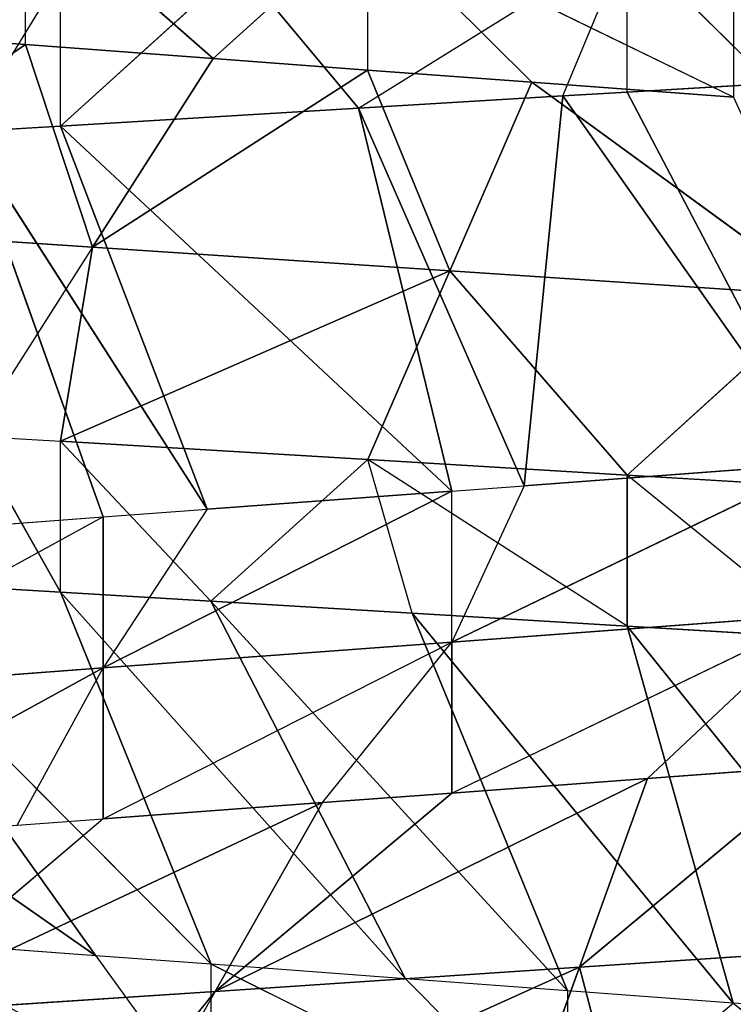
# Model space of a CAD drawing. Extents: x 186 to 416, y 0 to 124.
# Tile 129 of 256: x 244.987 to 245.401, y 38.526 to 39.097. Entities that reach past the tile are written whole.
import ezdxf

# ---------------------------------------------------------------- set-up
doc = ezdxf.new("R2010")
doc.units = 0
doc.header["$LTSCALE"] = 25.4
doc.layers.get('0').update_dxf_attribs({"color": 13, "linetype": 'CONTINUOUS'})

# ---------------------------------------------------------------- blocks, each defined once
blk = doc.blocks.new('PILLS-I-PLAFON-8266-8272_0')
at = {"color": 250}
for p, q in [((60.34491, 52.99289, 85.20193), (60.26139, 52.98002, 85.11942)), ((60.26139, 52.98002, 85.20692), (60.34491, 52.99289, 85.20193)), ((60.10563, 52.94593, 85.21624), (60.26139, 52.98002, 85.11942)), ((60.22417, 52.97308, 85.20915), (60.26139, 52.98002, 85.11942)), ((60.22417, 52.97308, 85.20915), (60.26139, 52.98002, 85.20692)), ((60.26139, 52.98002, 85.81942), (60.23369, 52.78167, 85.71407)), ((60.26139, 52.98002, 85.81942), (60.23369, 52.78167, 85.71407)), ((60.26139, 52.98002, 85.20692), (60.26139, 52.98002, 85.11942)), ((60.37426, 52.61445, 85.42218), (60.26139, 52.98002, 85.20692)), ((60.37426, 52.61445, 85.42218), (60.26139, 52.98002, 85.20692)), ((60.10563, 52.94593, 85.21624), (60.22417, 52.97308, 85.20915)), ((60.20168, 52.57943, 85.43499), (60.22417, 52.97308, 85.20915)), ((60.20168, 52.57943, 85.43499), (60.22417, 52.97308, 85.20915)), ((60.37426, 52.61445, 85.42218), (60.22417, 52.97308, 85.20915)), ((60.37426, 52.61445, 85.42218), (60.22417, 52.97308, 85.20915)), ((60.19427, 52.96696, 85.82344), (60.23369, 52.78167, 85.71407)), ((60.19427, 52.96696, 85.82344), (60.23369, 52.78167, 85.71407)), ((59.93306, 52.89204, 85.22656), (60.10563, 52.94593, 85.21624)), ((59.93306, 52.89204, 85.22656), (60.10563, 52.94593, 85.21624)), ((60.10563, 52.94593, 85.21624), (60.03627, 52.92638, 85.13289)), ((60.10563, 52.94593, 85.21624), (60.03627, 52.92638, 85.13289)), ((60.15976, 52.56782, 85.4381), (60.10563, 52.94593, 85.21624)), ((60.15976, 52.56782, 85.4381), (60.10563, 52.94593, 85.21624)), ((60.20168, 52.57943, 85.43499), (60.10563, 52.94593, 85.21624)), ((60.20168, 52.57943, 85.43499), (60.10563, 52.94593, 85.21624)), ((59.93306, 52.89204, 85.22656), (60.03627, 52.92638, 85.13289)), ((60.23369, 52.78167, 85.71407), (59.96049, 52.90179, 85.83743)), ((60.23369, 52.78167, 85.71407), (59.96049, 52.90179, 85.83743)), ((60.02262, 52.72283, 85.72805), (59.96049, 52.90179, 85.83743)), ((59.87767, 52.87092, 85.22988), (59.93306, 52.89204, 85.13907)), ((59.87767, 52.87092, 85.22988), (59.93306, 52.89204, 85.22656)), ((59.93306, 52.89204, 85.22656), (59.93306, 52.89204, 85.13907)), ((60.01802, 52.51899, 85.44863), (59.93306, 52.89204, 85.22656)), ((60.01802, 52.51899, 85.44863), (59.93306, 52.89204, 85.22656)), ((60.15976, 52.56782, 85.4381), (59.93306, 52.89204, 85.22656)), ((60.15976, 52.56782, 85.4381), (59.93306, 52.89204, 85.22656)), ((60.02262, 52.72283, 85.72805), (59.93306, 52.89204, 85.83907)), ((59.95779, 52.4935, 85.4531), (59.87767, 52.87092, 85.22988)), ((59.95779, 52.4935, 85.4531), (59.87767, 52.87092, 85.22988)), ((60.01802, 52.51899, 85.44863), (59.87767, 52.87092, 85.22988)), ((60.01802, 52.51899, 85.44863), (59.87767, 52.87092, 85.22988)), ((60.45333, 52.81408, 85.69951), (60.23369, 52.78167, 85.71407)), ((60.45333, 52.81408, 85.69951), (60.23369, 52.78167, 85.71407)), ((60.02262, 52.72283, 85.72805), (60.23369, 52.78167, 85.71407)), ((60.02262, 52.72283, 85.72805), (60.23369, 52.78167, 85.71407)), ((60.27311, 52.59637, 85.60469), (60.23369, 52.78167, 85.71407)), ((60.23369, 52.78167, 85.71407), (60.37426, 52.61445, 85.59718)), ((60.27311, 52.59637, 85.60469), (60.23369, 52.78167, 85.71407)), ((60.23369, 52.78167, 85.71407), (60.37426, 52.61445, 85.59718)), ((59.82453, 52.64021, 85.74117), (60.02262, 52.72283, 85.72805)), ((59.82453, 52.64021, 85.74117), (60.02262, 52.72283, 85.72805)), ((60.02262, 52.72283, 85.72805), (60.08475, 52.54387, 85.61868)), ((60.27311, 52.59637, 85.60469), (60.02262, 52.72283, 85.72805)), ((60.27311, 52.59637, 85.60469), (60.02262, 52.72283, 85.72805)), ((60.15976, 52.56782, 85.61311), (60.02262, 52.72283, 85.72805)), ((60.15976, 52.56782, 85.61311), (60.02262, 52.72283, 85.72805)), ((60.02262, 52.72283, 85.72805), (60.08475, 52.54387, 85.61868)), ((60.08475, 52.54387, 85.61868), (59.82453, 52.64021, 85.74117)), ((60.08475, 52.54387, 85.61868), (59.82453, 52.64021, 85.74117)), ((59.95779, 52.4935, 85.62811), (59.82453, 52.64021, 85.74117)), ((60.15976, 52.56782, 85.5256), (60.37426, 52.61445, 85.42218)), ((60.15976, 52.56782, 85.5256), (60.37426, 52.61445, 85.42218)), ((60.15976, 52.56782, 85.5256), (60.37426, 52.61445, 85.50967)), ((60.15976, 52.56782, 85.61311), (60.37426, 52.61445, 85.50967)), ((60.15976, 52.56782, 85.5256), (60.37426, 52.61445, 85.50967)), ((60.20168, 52.57943, 85.43499), (60.37426, 52.61445, 85.42218)), ((60.20168, 52.57943, 85.43499), (60.37426, 52.61445, 85.42218)), ((60.27311, 52.59637, 85.60469), (60.37426, 52.61445, 85.50967)), ((60.27311, 52.59637, 85.60469), (60.37426, 52.61445, 85.59718)), ((60.15976, 52.56782, 85.61311), (60.27311, 52.59637, 85.60469)), ((60.15976, 52.56782, 85.4381), (60.20168, 52.57943, 85.43499)), ((60.20168, 52.57943, 85.43499), (60.15976, 52.56782, 85.5256)), ((59.95779, 52.4935, 85.5406), (60.15976, 52.56782, 85.4381)), ((59.95779, 52.4935, 85.62811), (60.15976, 52.56782, 85.5256)), ((60.15976, 52.56782, 85.5256), (59.95779, 52.4935, 85.5406)), ((60.15976, 52.56782, 85.5256), (59.95779, 52.4935, 85.5406)), ((59.95779, 52.4935, 85.5406), (60.15976, 52.56782, 85.4381)), ((60.01802, 52.51899, 85.44863), (60.15976, 52.56782, 85.4381)), ((60.01802, 52.51899, 85.44863), (60.15976, 52.56782, 85.4381)), ((60.08475, 52.54387, 85.61868), (60.15976, 52.56782, 85.5256)), ((60.08475, 52.54387, 85.61868), (60.15976, 52.56782, 85.61311)), ((60.15976, 52.56782, 85.5256), (60.15976, 52.56782, 85.4381)), ((60.15976, 52.56782, 85.61311), (60.15976, 52.56782, 85.5256)), ((59.95779, 52.4935, 85.62811), (60.08475, 52.54387, 85.61868)), ((59.95779, 52.4935, 85.4531), (60.01802, 52.51899, 85.44863)), ((60.01802, 52.51899, 85.44863), (59.95779, 52.4935, 85.5406)), ((59.95779, 52.4935, 85.4531), (59.77272, 52.39531, 85.5544)), ((59.77272, 52.39531, 85.5544), (59.95779, 52.4935, 85.5406)), ((59.77272, 52.39531, 85.6419), (59.95779, 52.4935, 85.5406)), ((59.77272, 52.39531, 85.5544), (59.95779, 52.4935, 85.5406)), ((59.77272, 52.39531, 85.6419), (59.95779, 52.4935, 85.5406)), ((59.84708, 52.43859, 85.46133), (59.95779, 52.4935, 85.4531)), ((59.90797, 52.47014, 85.6318), (59.95779, 52.4935, 85.62811)), ((59.90797, 52.47014, 85.6318), (59.95779, 52.4935, 85.5406)), ((59.95779, 52.4935, 85.4531), (59.95779, 52.4935, 85.5406)), ((59.95779, 52.4935, 85.62811), (59.95779, 52.4935, 85.5406)), ((59.9535, 49.6277, 85.70741), (59.82969, 49.69033, 85.69821)), ((59.91266, 49.64685, 85.17937), (59.84945, 49.67939, 85.17468)), ((59.91266, 49.64685, 85.17937), (59.75895, 49.51297, 85.28406)), ((59.91266, 49.64685, 85.17937), (59.75895, 49.51297, 85.28406)), ((59.91266, 49.64685, 85.17937), (59.91266, 49.64685, 85.09187)), ((59.91266, 49.64685, 85.09187), (60.02139, 49.59895, 85.18745)), ((59.91266, 49.64685, 85.17937), (59.95162, 49.42282, 85.29682)), ((59.91266, 49.64685, 85.17937), (59.95162, 49.42282, 85.29682)), ((60.02139, 49.59895, 85.18745), (59.91266, 49.64685, 85.17937)), ((59.9535, 49.6277, 85.70741), (59.625, 49.37089, 85.47833)), ((59.9535, 49.6277, 85.70741), (59.625, 49.37089, 85.47833)), ((59.9535, 49.6277, 85.70741), (59.79759, 49.28238, 85.48866)), ((59.9535, 49.6277, 85.70741), (59.79759, 49.28238, 85.48866)), ((59.9535, 49.6277, 85.70741), (60.02032, 49.59937, 85.79987)), ((60.02032, 49.59937, 85.71237), (59.9535, 49.6277, 85.70741)), ((60.02032, 49.59937, 85.71237), (59.79759, 49.28238, 85.48866)), ((60.02032, 49.59937, 85.71237), (59.79759, 49.28238, 85.48866)), ((60.02032, 49.59937, 85.71237), (59.93306, 49.22724, 85.49677)), ((60.02032, 49.59937, 85.71237), (59.93306, 49.22724, 85.49677)), ((60.02139, 49.59895, 85.18745), (59.95162, 49.42282, 85.29682)), ((60.02139, 49.59895, 85.18745), (59.95162, 49.42282, 85.29682)), ((60.13286, 49.55958, 85.72073), (60.02032, 49.59937, 85.71237)), ((60.02032, 49.59937, 85.79987), (60.02032, 49.59937, 85.71237)), ((60.22686, 49.53348, 85.81521), (60.02032, 49.59937, 85.71237)), ((60.11096, 49.56657, 85.1066), (60.02139, 49.59895, 85.18745)), ((60.11096, 49.56657, 85.1941), (60.02139, 49.59895, 85.18745)), ((59.95162, 49.42282, 85.29682), (60.11096, 49.56657, 85.1941)), ((59.95162, 49.42282, 85.29682), (60.11096, 49.56657, 85.1941)), ((60.2061, 49.5387, 85.20116), (60.11096, 49.56657, 85.1066)), ((60.11096, 49.56657, 85.1066), (60.11096, 49.56657, 85.1941)), ((60.32301, 49.51314, 85.20985), (60.11096, 49.56657, 85.1066)), ((60.11096, 49.56657, 85.1941), (60.15861, 49.35531, 85.31054)), ((60.11096, 49.56657, 85.1941), (60.15861, 49.35531, 85.31054)), ((60.2061, 49.5387, 85.20116), (60.11096, 49.56657, 85.1941)), ((60.13286, 49.55958, 85.72073), (59.93306, 49.22724, 85.49677)), ((60.13286, 49.55958, 85.72073), (59.93306, 49.22724, 85.49677)), ((60.13286, 49.55958, 85.72073), (60.02021, 49.19783, 85.50198)), ((60.13286, 49.55958, 85.72073), (60.02021, 49.19783, 85.50198)), ((60.13286, 49.55958, 85.72073), (60.22686, 49.53348, 85.81521)), ((60.22686, 49.53348, 85.72771), (60.13286, 49.55958, 85.72073)), ((60.15861, 49.35531, 85.31054), (60.2061, 49.5387, 85.20116)), ((60.15861, 49.35531, 85.31054), (60.2061, 49.5387, 85.20116)), ((60.32301, 49.51314, 85.20985), (60.2061, 49.5387, 85.20116)), ((60.3758, 49.31342, 85.32493), (60.2061, 49.5387, 85.20116)), ((60.3758, 49.31342, 85.32493), (60.2061, 49.5387, 85.20116)), ((60.22686, 49.53348, 85.72771), (60.02021, 49.19783, 85.50198)), ((60.22686, 49.53348, 85.72771), (60.02021, 49.19783, 85.50198)), ((60.22686, 49.53348, 85.72771), (60.13672, 49.16547, 85.50895)), ((60.22686, 49.53348, 85.72771), (60.13672, 49.16547, 85.50895)), ((60.22686, 49.53348, 85.72771), (60.22686, 49.53348, 85.81521)), ((60.32277, 49.51318, 85.73483), (60.22686, 49.53348, 85.72771)), ((60.22686, 49.53348, 85.81521), (60.32277, 49.51318, 85.73483)), ((59.95162, 49.42282, 85.29682), (59.75895, 49.51297, 85.28406)), ((59.95162, 49.42282, 85.29682), (59.75895, 49.51297, 85.28406)), ((60.32277, 49.51318, 85.73483), (60.13672, 49.16547, 85.50895)), ((60.32277, 49.51318, 85.73483), (60.13672, 49.16547, 85.50895)), ((60.32277, 49.51318, 85.73483), (60.26139, 49.13927, 85.5164)), ((60.32277, 49.51318, 85.73483), (60.26139, 49.13927, 85.5164)), ((60.44414, 49.49628, 85.74384), (60.32277, 49.51318, 85.73483)), ((60.32277, 49.51318, 85.73483), (60.44414, 49.49628, 85.83134)), ((60.44414, 49.49628, 85.74384), (60.26139, 49.13927, 85.5164)), ((60.44414, 49.49628, 85.74384), (60.26139, 49.13927, 85.5164)), ((59.95162, 49.42282, 85.29682), (59.88185, 49.2467, 85.4062)), ((59.95162, 49.42282, 85.29682), (59.93306, 49.22724, 85.40926)), ((60.15861, 49.35531, 85.31054), (59.95162, 49.42282, 85.29682)), ((60.15861, 49.35531, 85.31054), (59.95162, 49.42282, 85.29682)), ((60.15861, 49.35531, 85.31054), (59.93306, 49.22724, 85.40926)), ((60.15861, 49.35531, 85.31054), (59.93306, 49.22724, 85.40926)), ((60.15861, 49.35531, 85.31054), (60.11111, 49.17192, 85.41991)), ((60.15861, 49.35531, 85.31054), (60.11111, 49.17192, 85.41991)), ((60.26139, 49.13927, 85.4289), (60.15861, 49.35531, 85.31054)), ((60.15861, 49.35531, 85.31054), (60.3758, 49.31342, 85.32493)), ((60.15861, 49.35531, 85.31054), (60.3758, 49.31342, 85.32493)), ((60.26139, 49.13927, 85.4289), (60.15861, 49.35531, 85.31054)), ((60.26139, 49.13927, 85.4289), (60.3758, 49.31342, 85.32493)), ((60.26139, 49.13927, 85.4289), (60.3758, 49.31342, 85.32493)), ((59.93306, 49.22724, 85.49677), (59.79759, 49.28238, 85.48866)), ((59.93306, 49.22724, 85.49677), (59.79759, 49.28238, 85.48866)), ((59.88185, 49.2467, 85.4062), (59.93306, 49.22724, 85.40926)), ((59.93306, 49.22724, 85.49677), (59.88185, 49.2467, 85.4062)), ((59.93306, 49.22724, 85.49677), (59.93306, 49.22724, 85.40926)), ((60.02021, 49.19783, 85.50198), (59.93306, 49.22724, 85.40926)), ((59.93306, 49.22724, 85.40926), (60.11111, 49.17192, 85.41991)), ((60.02021, 49.19783, 85.50198), (59.93306, 49.22724, 85.49677)), ((59.93306, 49.22724, 85.40926), (60.11111, 49.17192, 85.41991)), ((60.02021, 49.19783, 85.50198), (60.11111, 49.17192, 85.41991)), ((60.13672, 49.16547, 85.50895), (60.02021, 49.19783, 85.50198)), ((60.13672, 49.16547, 85.50895), (60.11111, 49.17192, 85.41991)), ((60.26139, 49.13927, 85.5164), (60.11111, 49.17192, 85.41991)), ((60.11111, 49.17192, 85.41991), (60.26139, 49.13927, 85.4289)), ((60.11111, 49.17192, 85.41991), (60.26139, 49.13927, 85.4289)), ((60.26139, 49.13927, 85.5164), (60.13672, 49.16547, 85.50895)), ((60.37712, 49.12242, 85.52333), (60.26139, 49.13927, 85.4289)), ((60.26139, 49.13927, 85.5164), (60.26139, 49.13927, 85.4289)), ((60.37712, 49.12242, 85.52333), (60.26139, 49.13927, 85.5164)), ((60.26139, 49.13927, 85.4289), (60.35168, 49.12552, 85.4343))]:
    blk.add_line(p, q, dxfattribs=at)
mesh = blk.add_polyface(dxfattribs=at)
corners = [(60.34491, 52.99289, 85.20193), (60.51898, 53.00796, 85.10401), (60.26139, 52.98002, 85.11942)]
mesh.append_faces([[corners[k] for k in face] for face in [(0, 1, 2)]], dxfattribs={"color": 250})
mesh = blk.add_polyface(dxfattribs=at)
corners = [(60.45333, 52.81408, 85.69951), (60.26139, 52.98002, 85.81942), (60.43755, 53.00286, 85.80888)]
mesh.append_faces([[corners[k] for k in face] for face in [(0, 1, 2)]], dxfattribs={"color": 250})
mesh = blk.add_polyface(dxfattribs=at)
corners = [(60.37426, 52.61445, 85.42218), (60.34491, 52.99289, 85.20193), (60.26139, 52.98002, 85.20692)]
mesh.append_faces([[corners[k] for k in face] for face in [(0, 1, 2)]], dxfattribs={"color": 250})
mesh = blk.add_polyface(dxfattribs=at)
corners = [(60.10563, 52.94593, 85.21624), (60.26139, 52.98002, 85.11942), (60.03627, 52.92638, 85.13289)]
mesh.append_faces([[corners[k] for k in face] for face in [(0, 1, 2)]], dxfattribs={"color": 250})
mesh = blk.add_polyface(dxfattribs=at)
corners = [(60.26139, 52.98002, 85.81942), (60.23369, 52.78167, 85.71407), (60.19427, 52.96696, 85.82344)]
mesh.append_faces([[corners[k] for k in face] for face in [(0, 1, 2)]], dxfattribs={"color": 250})
mesh = blk.add_polyface(dxfattribs=at)
corners = [(60.37426, 52.61445, 85.42218), (60.26139, 52.98002, 85.20692), (60.22417, 52.97308, 85.20915)]
mesh.append_faces([[corners[k] for k in face] for face in [(0, 1, 2)]], dxfattribs={"color": 250})
mesh = blk.add_polyface(dxfattribs=at)
corners = [(60.45333, 52.81408, 85.69951), (60.23369, 52.78167, 85.71407), (60.26139, 52.98002, 85.81942)]
mesh.append_faces([[corners[k] for k in face] for face in [(0, 1, 2)]], dxfattribs={"color": 250})
mesh = blk.add_polyface(dxfattribs=at)
corners = [(60.22417, 52.97308, 85.20915), (60.10563, 52.94593, 85.21624), (60.20168, 52.57943, 85.43499)]
mesh.append_faces([[corners[k] for k in face] for face in [(0, 1, 2)]], dxfattribs={"color": 250})
mesh = blk.add_polyface(dxfattribs=at)
corners = [(60.37426, 52.61445, 85.42218), (60.22417, 52.97308, 85.20915), (60.20168, 52.57943, 85.43499)]
mesh.append_faces([[corners[k] for k in face] for face in [(0, 1, 2)]], dxfattribs={"color": 250})
mesh = blk.add_polyface(dxfattribs=at)
corners = [(60.23369, 52.78167, 85.71407), (59.96049, 52.90179, 85.83743), (60.19427, 52.96696, 85.82344)]
mesh.append_faces([[corners[k] for k in face] for face in [(0, 1, 2)]], dxfattribs={"color": 250})
mesh = blk.add_polyface(dxfattribs=at)
corners = [(59.93306, 52.89204, 85.22656), (60.10563, 52.94593, 85.21624), (60.03627, 52.92638, 85.13289)]
mesh.append_faces([[corners[k] for k in face] for face in [(0, 1, 2)]], dxfattribs={"color": 250})
mesh = blk.add_polyface(dxfattribs=at)
corners = [(60.15976, 52.56782, 85.4381), (60.10563, 52.94593, 85.21624), (59.93306, 52.89204, 85.22656)]
mesh.append_faces([[corners[k] for k in face] for face in [(0, 1, 2)]], dxfattribs={"color": 250})
mesh = blk.add_polyface(dxfattribs=at)
corners = [(60.20168, 52.57943, 85.43499), (60.10563, 52.94593, 85.21624), (60.15976, 52.56782, 85.4381)]
mesh.append_faces([[corners[k] for k in face] for face in [(0, 1, 2)]], dxfattribs={"color": 250})
mesh = blk.add_polyface(dxfattribs=at)
corners = [(60.23369, 52.78167, 85.71407), (60.02262, 52.72283, 85.72805), (59.96049, 52.90179, 85.83743)]
mesh.append_faces([[corners[k] for k in face] for face in [(0, 1, 2)]], dxfattribs={"color": 250})
mesh = blk.add_polyface(dxfattribs=at)
corners = [(60.02262, 52.72283, 85.72805), (59.82453, 52.64021, 85.74117), (59.93306, 52.89204, 85.83907)]
mesh.append_faces([[corners[k] for k in face] for face in [(0, 1, 2)]], dxfattribs={"color": 250})
mesh = blk.add_polyface(dxfattribs=at)
corners = [(60.01802, 52.51899, 85.44863), (59.93306, 52.89204, 85.22656), (59.87767, 52.87092, 85.22988)]
mesh.append_faces([[corners[k] for k in face] for face in [(0, 1, 2)]], dxfattribs={"color": 250})
mesh = blk.add_polyface(dxfattribs=at)
corners = [(60.15976, 52.56782, 85.4381), (59.93306, 52.89204, 85.22656), (60.01802, 52.51899, 85.44863)]
mesh.append_faces([[corners[k] for k in face] for face in [(0, 1, 2)]], dxfattribs={"color": 250})
mesh = blk.add_polyface(dxfattribs=at)
corners = [(59.95779, 52.4935, 85.4531), (59.87767, 52.87092, 85.22988), (59.84708, 52.43859, 85.46133)]
mesh.append_faces([[corners[k] for k in face] for face in [(0, 1, 2)]], dxfattribs={"color": 250})
mesh = blk.add_polyface(dxfattribs=at)
corners = [(60.01802, 52.51899, 85.44863), (59.87767, 52.87092, 85.22988), (59.95779, 52.4935, 85.4531)]
mesh.append_faces([[corners[k] for k in face] for face in [(0, 1, 2)]], dxfattribs={"color": 250})
mesh = blk.add_polyface(dxfattribs=at)
corners = [(60.45333, 52.81408, 85.69951), (60.37426, 52.61445, 85.59718), (60.23369, 52.78167, 85.71407)]
mesh.append_faces([[corners[k] for k in face] for face in [(0, 1, 2)]], dxfattribs={"color": 250})
mesh = blk.add_polyface(dxfattribs=at)
corners = [(60.27311, 52.59637, 85.60469), (60.02262, 52.72283, 85.72805), (60.23369, 52.78167, 85.71407)]
mesh.append_faces([[corners[k] for k in face] for face in [(0, 1, 2)]], dxfattribs={"color": 250})
mesh = blk.add_polyface(dxfattribs=at)
corners = [(60.37426, 52.61445, 85.59718), (60.27311, 52.59637, 85.60469), (60.23369, 52.78167, 85.71407)]
mesh.append_faces([[corners[k] for k in face] for face in [(0, 1, 2)]], dxfattribs={"color": 250})
mesh = blk.add_polyface(dxfattribs=at)
corners = [(60.08475, 52.54387, 85.61868), (59.82453, 52.64021, 85.74117), (60.02262, 52.72283, 85.72805)]
mesh.append_faces([[corners[k] for k in face] for face in [(0, 1, 2)]], dxfattribs={"color": 250})
mesh = blk.add_polyface(dxfattribs=at)
corners = [(60.27311, 52.59637, 85.60469), (60.15976, 52.56782, 85.61311), (60.02262, 52.72283, 85.72805)]
mesh.append_faces([[corners[k] for k in face] for face in [(0, 1, 2)]], dxfattribs={"color": 250})
mesh = blk.add_polyface(dxfattribs=at)
corners = [(60.15976, 52.56782, 85.61311), (60.08475, 52.54387, 85.61868), (60.02262, 52.72283, 85.72805)]
mesh.append_faces([[corners[k] for k in face] for face in [(0, 1, 2)]], dxfattribs={"color": 250})
mesh = blk.add_polyface(dxfattribs=at)
corners = [(60.08475, 52.54387, 85.61868), (59.95779, 52.4935, 85.62811), (59.82453, 52.64021, 85.74117)]
mesh.append_faces([[corners[k] for k in face] for face in [(0, 1, 2)]], dxfattribs={"color": 250})
mesh = blk.add_polyface(dxfattribs=at)
corners = [(60.15976, 52.56782, 85.5256), (60.37426, 52.61445, 85.42218), (60.20168, 52.57943, 85.43499)]
mesh.append_faces([[corners[k] for k in face] for face in [(0, 1, 2)]], dxfattribs={"color": 250})
mesh = blk.add_polyface(dxfattribs=at)
corners = [(60.15976, 52.56782, 85.5256), (60.37426, 52.61445, 85.50967), (60.37426, 52.61445, 85.42218)]
mesh.append_faces([[corners[k] for k in face] for face in [(0, 1, 2)]], dxfattribs={"color": 250})
mesh = blk.add_polyface(dxfattribs=at)
corners = [(60.15976, 52.56782, 85.61311), (60.37426, 52.61445, 85.50967), (60.15976, 52.56782, 85.5256)]
mesh.append_faces([[corners[k] for k in face] for face in [(0, 1, 2)]], dxfattribs={"color": 250})
mesh = blk.add_polyface(dxfattribs=at)
corners = [(59.95779, 52.4935, 85.5406), (60.15976, 52.56782, 85.4381), (60.01802, 52.51899, 85.44863)]
mesh.append_faces([[corners[k] for k in face] for face in [(0, 1, 2)]], dxfattribs={"color": 250})
mesh = blk.add_polyface(dxfattribs=at)
corners = [(59.95779, 52.4935, 85.62811), (60.15976, 52.56782, 85.5256), (59.95779, 52.4935, 85.5406)]
mesh.append_faces([[corners[k] for k in face] for face in [(0, 1, 2)]], dxfattribs={"color": 250})
mesh = blk.add_polyface(dxfattribs=at)
corners = [(59.95779, 52.4935, 85.5406), (60.15976, 52.56782, 85.5256), (60.15976, 52.56782, 85.4381)]
mesh.append_faces([[corners[k] for k in face] for face in [(0, 1, 2)]], dxfattribs={"color": 250})
mesh = blk.add_polyface(dxfattribs=at)
corners = [(59.77272, 52.39531, 85.5544), (59.95779, 52.4935, 85.5406), (59.95779, 52.4935, 85.4531)]
mesh.append_faces([[corners[k] for k in face] for face in [(0, 1, 2)]], dxfattribs={"color": 250})
mesh = blk.add_polyface(dxfattribs=at)
corners = [(59.77272, 52.39531, 85.6419), (59.95779, 52.4935, 85.5406), (59.77272, 52.39531, 85.5544)]
mesh.append_faces([[corners[k] for k in face] for face in [(0, 1, 2)]], dxfattribs={"color": 250})
mesh = blk.add_polyface(dxfattribs=at)
corners = [(59.77272, 52.39531, 85.6419), (59.90797, 52.47014, 85.6318), (59.95779, 52.4935, 85.5406)]
mesh.append_faces([[corners[k] for k in face] for face in [(0, 1, 2)]], dxfattribs={"color": 250})
mesh = blk.add_polyface(dxfattribs=at)
corners = [(59.84945, 49.67939, 85.17468), (59.73118, 49.75061, 85.07817), (59.91266, 49.64685, 85.09187)]
mesh.append_faces([[corners[k] for k in face] for face in [(0, 1, 2)]], dxfattribs={"color": 250})
mesh = blk.add_polyface(dxfattribs=at)
corners = [(59.9535, 49.6277, 85.70741), (59.82969, 49.69033, 85.69821), (59.625, 49.37089, 85.47833)]
mesh.append_faces([[corners[k] for k in face] for face in [(0, 1, 2)]], dxfattribs={"color": 250})
mesh = blk.add_polyface(dxfattribs=at)
corners = [(60.02032, 49.59937, 85.79987), (59.82969, 49.69033, 85.78571), (59.82969, 49.69033, 85.69821)]
mesh.append_faces([[corners[k] for k in face] for face in [(0, 1, 2)]], dxfattribs={"color": 250})
mesh = blk.add_polyface(dxfattribs=at)
corners = [(59.91266, 49.64685, 85.17937), (59.75895, 49.51297, 85.28406), (59.84945, 49.67939, 85.17468)]
mesh.append_faces([[corners[k] for k in face] for face in [(0, 1, 2)]], dxfattribs={"color": 250})
mesh = blk.add_polyface(dxfattribs=at)
corners = [(59.95162, 49.42282, 85.29682), (59.75895, 49.51297, 85.28406), (59.91266, 49.64685, 85.17937)]
mesh.append_faces([[corners[k] for k in face] for face in [(0, 1, 2)]], dxfattribs={"color": 250})
mesh = blk.add_polyface(dxfattribs=at)
corners = [(60.02139, 49.59895, 85.18745), (59.91266, 49.64685, 85.09187), (60.11096, 49.56657, 85.1066)]
mesh.append_faces([[corners[k] for k in face] for face in [(0, 1, 2)]], dxfattribs={"color": 250})
mesh = blk.add_polyface(dxfattribs=at)
corners = [(60.02139, 49.59895, 85.18745), (59.95162, 49.42282, 85.29682), (59.91266, 49.64685, 85.17937)]
mesh.append_faces([[corners[k] for k in face] for face in [(0, 1, 2)]], dxfattribs={"color": 250})
mesh = blk.add_polyface(dxfattribs=at)
corners = [(59.9535, 49.6277, 85.70741), (59.625, 49.37089, 85.47833), (59.79759, 49.28238, 85.48866)]
mesh.append_faces([[corners[k] for k in face] for face in [(0, 1, 2)]], dxfattribs={"color": 250})
mesh = blk.add_polyface(dxfattribs=at)
corners = [(60.02032, 49.59937, 85.71237), (59.9535, 49.6277, 85.70741), (59.79759, 49.28238, 85.48866)]
mesh.append_faces([[corners[k] for k in face] for face in [(0, 1, 2)]], dxfattribs={"color": 250})
mesh = blk.add_polyface(dxfattribs=at)
corners = [(60.02032, 49.59937, 85.71237), (59.79759, 49.28238, 85.48866), (59.93306, 49.22724, 85.49677)]
mesh.append_faces([[corners[k] for k in face] for face in [(0, 1, 2)]], dxfattribs={"color": 250})
mesh = blk.add_polyface(dxfattribs=at)
corners = [(60.13286, 49.55958, 85.72073), (60.02032, 49.59937, 85.71237), (59.93306, 49.22724, 85.49677)]
mesh.append_faces([[corners[k] for k in face] for face in [(0, 1, 2)]], dxfattribs={"color": 250})
mesh = blk.add_polyface(dxfattribs=at)
corners = [(60.11096, 49.56657, 85.1941), (59.95162, 49.42282, 85.29682), (60.02139, 49.59895, 85.18745)]
mesh.append_faces([[corners[k] for k in face] for face in [(0, 1, 2)]], dxfattribs={"color": 250})
mesh = blk.add_polyface(dxfattribs=at)
corners = [(60.22686, 49.53348, 85.81521), (60.02032, 49.59937, 85.79987), (60.02032, 49.59937, 85.71237)]
mesh.append_faces([[corners[k] for k in face] for face in [(0, 1, 2)]], dxfattribs={"color": 250})
mesh = blk.add_polyface(dxfattribs=at)
corners = [(60.15861, 49.35531, 85.31054), (59.95162, 49.42282, 85.29682), (60.11096, 49.56657, 85.1941)]
mesh.append_faces([[corners[k] for k in face] for face in [(0, 1, 2)]], dxfattribs={"color": 250})
mesh = blk.add_polyface(dxfattribs=at)
corners = [(60.32301, 49.51314, 85.20985), (60.11096, 49.56657, 85.1066), (60.32301, 49.51314, 85.12234)]
mesh.append_faces([[corners[k] for k in face] for face in [(0, 1, 2)]], dxfattribs={"color": 250})
mesh = blk.add_polyface(dxfattribs=at)
corners = [(60.2061, 49.5387, 85.20116), (60.15861, 49.35531, 85.31054), (60.11096, 49.56657, 85.1941)]
mesh.append_faces([[corners[k] for k in face] for face in [(0, 1, 2)]], dxfattribs={"color": 250})
mesh = blk.add_polyface(dxfattribs=at)
corners = [(60.13286, 49.55958, 85.72073), (59.93306, 49.22724, 85.49677), (60.02021, 49.19783, 85.50198)]
mesh.append_faces([[corners[k] for k in face] for face in [(0, 1, 2)]], dxfattribs={"color": 250})
mesh = blk.add_polyface(dxfattribs=at)
corners = [(60.22686, 49.53348, 85.72771), (60.13286, 49.55958, 85.72073), (60.02021, 49.19783, 85.50198)]
mesh.append_faces([[corners[k] for k in face] for face in [(0, 1, 2)]], dxfattribs={"color": 250})
mesh = blk.add_polyface(dxfattribs=at)
corners = [(60.3758, 49.31342, 85.32493), (60.15861, 49.35531, 85.31054), (60.2061, 49.5387, 85.20116)]
mesh.append_faces([[corners[k] for k in face] for face in [(0, 1, 2)]], dxfattribs={"color": 250})
mesh = blk.add_polyface(dxfattribs=at)
corners = [(60.3758, 49.31342, 85.32493), (60.2061, 49.5387, 85.20116), (60.32301, 49.51314, 85.20985)]
mesh.append_faces([[corners[k] for k in face] for face in [(0, 1, 2)]], dxfattribs={"color": 250})
mesh = blk.add_polyface(dxfattribs=at)
corners = [(60.22686, 49.53348, 85.72771), (60.02021, 49.19783, 85.50198), (60.13672, 49.16547, 85.50895)]
mesh.append_faces([[corners[k] for k in face] for face in [(0, 1, 2)]], dxfattribs={"color": 250})
mesh = blk.add_polyface(dxfattribs=at)
corners = [(60.32277, 49.51318, 85.73483), (60.22686, 49.53348, 85.72771), (60.13672, 49.16547, 85.50895)]
mesh.append_faces([[corners[k] for k in face] for face in [(0, 1, 2)]], dxfattribs={"color": 250})
mesh = blk.add_polyface(dxfattribs=at)
corners = [(60.44414, 49.49628, 85.83134), (60.22686, 49.53348, 85.81521), (60.32277, 49.51318, 85.73483)]
mesh.append_faces([[corners[k] for k in face] for face in [(0, 1, 2)]], dxfattribs={"color": 250})
mesh = blk.add_polyface(dxfattribs=at)
corners = [(59.95162, 49.42282, 85.29682), (59.88185, 49.2467, 85.4062), (59.75895, 49.51297, 85.28406)]
mesh.append_faces([[corners[k] for k in face] for face in [(0, 1, 2)]], dxfattribs={"color": 250})
mesh = blk.add_polyface(dxfattribs=at)
corners = [(60.32277, 49.51318, 85.73483), (60.13672, 49.16547, 85.50895), (60.26139, 49.13927, 85.5164)]
mesh.append_faces([[corners[k] for k in face] for face in [(0, 1, 2)]], dxfattribs={"color": 250})
mesh = blk.add_polyface(dxfattribs=at)
corners = [(60.44414, 49.49628, 85.74384), (60.32277, 49.51318, 85.73483), (60.26139, 49.13927, 85.5164)]
mesh.append_faces([[corners[k] for k in face] for face in [(0, 1, 2)]], dxfattribs={"color": 250})
mesh = blk.add_polyface(dxfattribs=at)
corners = [(60.44414, 49.49628, 85.74384), (60.26139, 49.13927, 85.5164), (60.37712, 49.12242, 85.52333)]
mesh.append_faces([[corners[k] for k in face] for face in [(0, 1, 2)]], dxfattribs={"color": 250})
mesh = blk.add_polyface(dxfattribs=at)
corners = [(60.15861, 49.35531, 85.31054), (59.93306, 49.22724, 85.40926), (59.95162, 49.42282, 85.29682)]
mesh.append_faces([[corners[k] for k in face] for face in [(0, 1, 2)]], dxfattribs={"color": 250})
mesh = blk.add_polyface(dxfattribs=at)
corners = [(60.15861, 49.35531, 85.31054), (60.11111, 49.17192, 85.41991), (59.93306, 49.22724, 85.40926)]
mesh.append_faces([[corners[k] for k in face] for face in [(0, 1, 2)]], dxfattribs={"color": 250})
mesh = blk.add_polyface(dxfattribs=at)
corners = [(60.26139, 49.13927, 85.4289), (60.11111, 49.17192, 85.41991), (60.15861, 49.35531, 85.31054)]
mesh.append_faces([[corners[k] for k in face] for face in [(0, 1, 2)]], dxfattribs={"color": 250})
mesh = blk.add_polyface(dxfattribs=at)
corners = [(60.3758, 49.31342, 85.32493), (60.26139, 49.13927, 85.4289), (60.15861, 49.35531, 85.31054)]
mesh.append_faces([[corners[k] for k in face] for face in [(0, 1, 2)]], dxfattribs={"color": 250})
mesh = blk.add_polyface(dxfattribs=at)
corners = [(60.3758, 49.31342, 85.32493), (60.35168, 49.12552, 85.4343), (60.26139, 49.13927, 85.4289)]
mesh.append_faces([[corners[k] for k in face] for face in [(0, 1, 2)]], dxfattribs={"color": 250})
mesh = blk.add_polyface(dxfattribs=at)
corners = [(59.93306, 49.22724, 85.49677), (59.79759, 49.28238, 85.48866), (59.88185, 49.2467, 85.4062)]
mesh.append_faces([[corners[k] for k in face] for face in [(0, 1, 2)]], dxfattribs={"color": 250})
mesh = blk.add_polyface(dxfattribs=at)
corners = [(60.02021, 49.19783, 85.50198), (59.93306, 49.22724, 85.40926), (60.11111, 49.17192, 85.41991)]
mesh.append_faces([[corners[k] for k in face] for face in [(0, 1, 2)]], dxfattribs={"color": 250})
mesh = blk.add_polyface(dxfattribs=at)
corners = [(60.26139, 49.13927, 85.5164), (60.11111, 49.17192, 85.41991), (60.26139, 49.13927, 85.4289)]
mesh.append_faces([[corners[k] for k in face] for face in [(0, 1, 2)]], dxfattribs={"color": 250})
mesh = blk.add_polyface(dxfattribs=at)
corners = [(77.6, 30.05964, 90.26167), (43.6, 30.05964, 0.26166), (43.6, 30.05964, 90.26167)]
mesh.append_faces([[corners[k] for k in face] for face in [(0, 1, 2)]], dxfattribs={"color": 250})
mesh = blk.add_polyface(dxfattribs=at)
corners = [(77.6, 30.05964, 90.26167), (77.6, 30.05964, 0.26166), (43.6, 30.05964, 0.26166)]
mesh.append_faces([[corners[k] for k in face] for face in [(0, 1, 2)]], dxfattribs={"color": 250})
mesh = blk.add_polyface(dxfattribs=at)
corners = [(40.6, 27.05964, 90.26167), (80.6, 27.05964, 0.26166), (80.6, 27.05964, 90.26167)]
mesh.append_faces([[corners[k] for k in face] for face in [(0, 1, 2)]], dxfattribs={"color": 250})
mesh = blk.add_polyface(dxfattribs=at)
corners = [(40.6, 27.05964, 90.26167), (40.6, 27.05964, 0.26166), (80.6, 27.05964, 0.26166)]
mesh.append_faces([[corners[k] for k in face] for face in [(0, 1, 2)]], dxfattribs={"color": 250})

msp = doc.modelspace()

# ---------------------------------------------------------------- block references
at = {"color": 0, "extrusion": (0, -1, -3.88578e-16)}
msp.add_blockref('PILLS-I-PLAFON-8266-8272_0', (185.07765, 1965.15091, -124.26167), dxfattribs=at)

doc.saveas('drawing.dxf')
